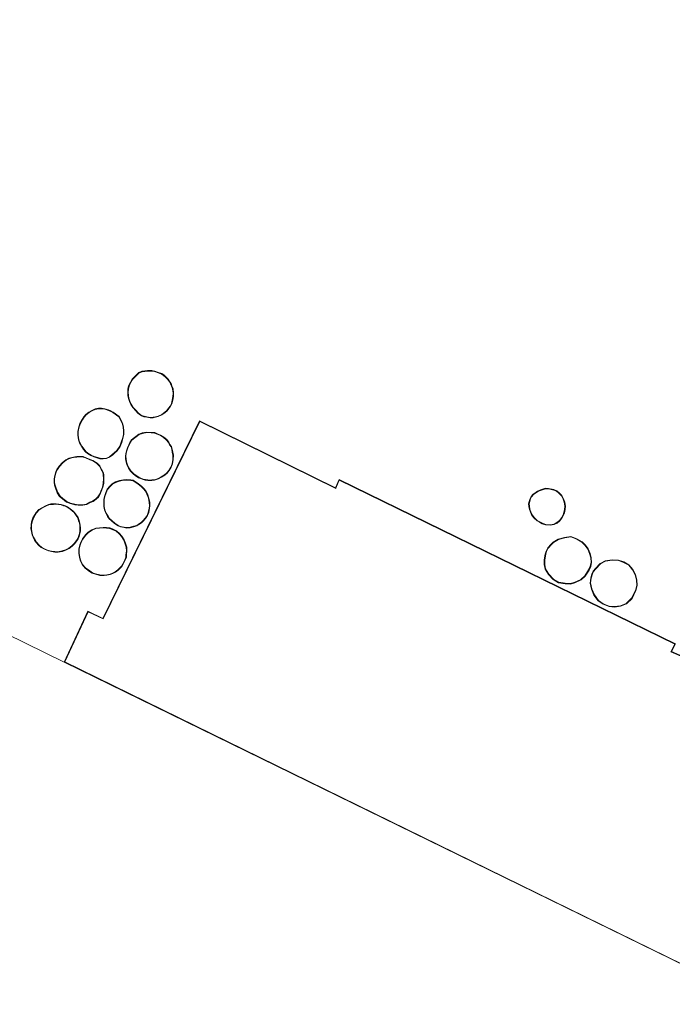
# Model space of a CAD drawing. Extents: x 176032 to 190000, y 318229 to 352878.
# Tile 94 of 184: x 177343 to 177413, y 321072 to 321176. Entities that reach past the tile are written whole.
import ezdxf

# ---------------------------------------------------------------- set-up
doc = ezdxf.new("R2010")
doc.units = 0
for name, color, linetype, lineweight in [('kd-bs-dakrand', 6, 'Continuous', 18), ('kd-bs-maaiveldlijn', 6, 'Continuous', 18), ('og-b5-bebouwing', 6, 'Continuous', 18), ('og-b5-grond_ingericht', 253, 'Continuous', 18)]:
    doc.layers.add(name, color=color, linetype=linetype, lineweight=lineweight)
doc.layers.add('viewports', color=7, linetype='Continuous')

# ---------------------------------------------------------------- blocks, each defined once
blk = doc.blocks.new('x-ref dtb totaal grijs')
at = {"layer": 'kd-bs-dakrand'}
for points in [[(177356.99, 321139.032, 59.059), (177357.432, 321139.031, 59.063), (177357.749, 321138.979, 59.063), (177358.131, 321138.848, 59.063), (177358.477, 321138.714, 59.063), (177358.708, 321138.572, 59.063), (177358.944, 321138.357, 59.063), (177359.149, 321138.129, 59.059), (177359.322, 321137.87, 59.059), (177359.448, 321137.684, 59.059), (177359.535, 321137.437, 59.046), (177359.665, 321137.129, 59.024), (177359.724, 321136.691, 59.024), (177359.696, 321136.331, 59.024), (177359.629, 321135.931, 59.02), (177359.53, 321135.559, 59.02), (177359.408, 321135.303, 59.024), (177359.237, 321135.06, 59.024), (177359.033, 321134.833, 59.024), (177358.833, 321134.66, 59.024), (177358.497, 321134.411, 59.024), (177358.12, 321134.234, 59.024), (177357.831, 321134.157, 59.024), (177357.574, 321134.11, 59.024), (177357.259, 321134.099, 59.024), (177356.927, 321134.154, 59.024), (177356.621, 321134.217, 59.024), (177356.363, 321134.306, 59.024), (177356.162, 321134.425, 59.024), (177355.976, 321134.593, 59.024), (177355.769, 321134.829, 59.024), (177355.451, 321135.165, 59.024), (177355.257, 321135.492, 59.024), (177355.108, 321135.809, 59.024), (177354.993, 321136.125, 59.024), (177354.954, 321136.427, 59.024), (177354.934, 321136.735, 59.024), (177354.951, 321137.086, 59.024), (177355.023, 321137.439, 59.024), (177355.207, 321137.835, 59.024), (177355.376, 321138.122, 59.024), (177355.69, 321138.469, 59.024), (177356.079, 321138.818, 59.024), (177356.407, 321138.957, 59.024), (177356.99, 321139.032, 59.059)], [(177351.293, 321129.931, 60.437), (177350.978, 321130.084, 60.437), (177350.623, 321130.291, 60.437), (177350.42, 321130.451, 60.437), (177350.222, 321130.698, 60.515), (177350, 321131.036, 60.515), (177349.792, 321131.402, 60.502), (177349.686, 321131.7, 60.494), (177349.613, 321132.193, 60.494), (177349.614, 321132.599, 60.476), (177349.706, 321133.076, 60.48), (177349.832, 321133.429, 60.48), (177350.053, 321133.843, 60.48), (177350.233, 321134.132, 60.48), (177350.455, 321134.382, 60.485), (177350.756, 321134.621, 60.533), (177351.078, 321134.786, 60.576), (177351.419, 321134.945, 60.581), (177351.782, 321135.016, 60.581), (177352.074, 321135.022, 60.568), (177352.431, 321134.963, 60.555), (177352.818, 321134.842, 60.555), (177353.069, 321134.735, 60.542), (177353.283, 321134.601, 60.533), (177353.919, 321134.145, 60.537), (177354.171, 321133.703, 60.546), (177354.308, 321133.365, 60.546), (177354.393, 321133.042, 60.546), (177354.413, 321132.653, 60.55), (177354.413, 321132.273, 60.546), (177354.32, 321131.851, 60.546), (177354.193, 321131.45, 60.55), (177354.026, 321131.024, 60.55), (177353.73, 321130.576, 60.55), (177353.449, 321130.33, 60.55), (177353.214, 321130.121, 60.55), (177352.924, 321129.894, 60.55), (177352.6, 321129.758, 60.55), (177352.258, 321129.715, 60.55), (177351.93, 321129.742, 60.515), (177351.293, 321129.931, 60.437)], [(177348.162, 321108.032, 55.165), (177350.659, 321113.377, 55.165), (177352.267, 321112.61, 55.165), (177362.567, 321133.671, 55.165), (177377.038, 321126.508, 54.89), (177377.061, 321126.554, 59.268), (177377.424, 321127.389, 59.286), (177413.176, 321109.92, 59.32), (177412.745, 321109.119, 59.342), (177414.311, 321108.436, 55.256), (177431.545, 321099.939, 55.256), (177419.266, 321073.239, 55.252), (177348.162, 321108.032, 55.165)], [(177356.085, 321132.262, 60.62), (177356.446, 321132.389, 60.62), (177356.9, 321132.468, 60.62), (177357.366, 321132.445, 60.62), (177357.749, 321132.42, 60.616), (177358.022, 321132.292, 60.603), (177358.357, 321132.15, 60.603), (177358.682, 321131.958, 60.563), (177358.993, 321131.693, 60.568), (177359.209, 321131.414, 60.568), (177359.34, 321131.184, 60.568), (177359.493, 321130.956, 60.563), (177359.57, 321130.691, 60.563), (177359.627, 321130.381, 60.563), (177359.697, 321130.075, 60.546), (177359.68, 321129.623, 60.555), (177359.614, 321129.158, 60.542), (177359.467, 321128.8, 60.542), (177359.245, 321128.445, 60.542), (177359.04, 321128.198, 60.542), (177358.788, 321127.989, 60.559), (177358.443, 321127.758, 60.55), (177358.129, 321127.582, 60.55), (177357.727, 321127.452, 60.55), (177357.445, 321127.435, 60.546), (177357.243, 321127.408, 60.546), (177357.009, 321127.423, 60.546), (177356.76, 321127.46, 60.546), (177356.53, 321127.524, 60.546), (177356.263, 321127.63, 60.546), (177356.063, 321127.705, 60.546), (177355.85, 321127.849, 60.546), (177355.522, 321128.072, 60.546), (177355.204, 321128.384, 60.546), (177355.01, 321128.711, 60.546), (177354.847, 321129.046, 60.546), (177354.766, 321129.34, 60.546), (177354.7, 321129.666, 60.546), (177354.686, 321129.949, 60.546), (177354.714, 321130.244, 60.546), (177354.788, 321130.524, 60.546), (177354.886, 321130.842, 60.546), (177355.026, 321131.16, 60.546), (177355.163, 321131.4, 60.546), (177355.317, 321131.658, 60.546), (177356.085, 321132.262, 60.62)], [(177350.074, 321124.787, 60.52), (177349.601, 321124.78, 60.52), (177349.247, 321124.839, 60.515), (177348.765, 321124.967, 60.515), (177348.393, 321125.117, 60.537), (177347.962, 321125.436, 60.528), (177347.665, 321125.708, 60.52), (177347.416, 321126.093, 60.515), (177347.245, 321126.549, 60.52), (177347.139, 321126.876, 60.52), (177347.083, 321127.156, 60.52), (177347.081, 321127.532, 60.515), (177347.162, 321127.894, 60.511), (177347.264, 321128.262, 60.511), (177347.38, 321128.532, 60.511), (177347.618, 321128.876, 60.511), (177347.963, 321129.246, 60.542), (177348.32, 321129.526, 60.542), (177348.616, 321129.685, 60.542), (177348.919, 321129.772, 60.542), (177349.262, 321129.849, 60.537), (177349.448, 321129.859, 60.537), (177349.792, 321129.888, 60.542), (177350.132, 321129.859, 60.537), (177350.284, 321129.806, 60.537), (177350.31, 321129.811, 60.533), (177350.84, 321129.567, 60.537), (177351.156, 321129.456, 60.537), (177351.602, 321129.164, 60.537), (177351.854, 321128.905, 60.537), (177352.053, 321128.548, 60.537), (177352.22, 321128.25, 60.537), (177352.276, 321128.008, 60.537), (177352.294, 321127.532, 60.55), (177352.271, 321127.068, 60.55), (177352.175, 321126.666, 60.55), (177352.002, 321126.224, 60.55), (177351.89, 321125.929, 60.546), (177351.708, 321125.634, 60.546), (177351.468, 321125.409, 60.546), (177351.158, 321125.188, 60.542), (177350.825, 321125.044, 60.542), (177350.487, 321124.861, 60.542), (177350.074, 321124.787, 60.52)], [(177355.633, 321127.23, 60.555), (177356.001, 321126.983, 60.559), (177356.322, 321126.728, 60.563), (177356.573, 321126.479, 60.563), (177356.777, 321126.236, 60.563), (177356.927, 321125.913, 60.542), (177357.083, 321125.485, 60.546), (177357.168, 321125.032, 60.546), (177357.189, 321124.663, 60.546), (177357.158, 321124.431, 60.533), (177357.064, 321123.962, 60.537), (177356.945, 321123.652, 60.533), (177356.743, 321123.34, 60.533), (177356.495, 321123.067, 60.533), (177356.316, 321122.908, 60.533), (177356.041, 321122.713, 60.533), (177355.84, 321122.574, 60.537), (177355.505, 321122.487, 60.533), (177355.131, 321122.383, 60.563), (177354.766, 321122.342, 60.559), (177354.498, 321122.406, 60.555), (177354.11, 321122.462, 60.537), (177353.867, 321122.563, 60.533), (177353.497, 321122.811, 60.528), (177353.169, 321123.09, 60.528), (177352.944, 321123.317, 60.524), (177352.781, 321123.561, 60.524), (177352.59, 321123.9, 60.524), (177352.451, 321124.241, 60.524), (177352.375, 321124.6, 60.524), (177352.376, 321125.005, 60.524), (177352.375, 321125.357, 60.524), (177352.436, 321125.648, 60.524), (177352.585, 321126.057, 60.524), (177352.725, 321126.411, 60.524), (177352.991, 321126.719, 60.524), (177353.25, 321126.971, 60.524), (177353.601, 321127.169, 60.524), (177354.014, 321127.307, 60.524), (177354.435, 321127.39, 60.524), (177354.727, 321127.42, 60.524), (177355.208, 321127.379, 60.542), (177355.444, 321127.338, 60.555), (177355.633, 321127.23, 60.555)], [(177398.565, 321126.194, 60.446), (177398.882, 321126.315, 60.45), (177399.388, 321126.49, 60.45), (177399.717, 321126.474, 60.45), (177400.272, 321126.343, 60.45), (177400.564, 321126.229, 60.45), (177400.822, 321126.029, 60.45), (177401.09, 321125.722, 60.446), (177401.271, 321125.388, 60.446), (177401.4, 321125.057, 60.446), (177401.464, 321124.618, 60.45), (177401.428, 321124.27, 60.45), (177401.362, 321123.952, 60.45), (177401.286, 321123.709, 60.45), (177401.11, 321123.376, 60.45), (177400.872, 321123.104, 60.45), (177400.614, 321122.878, 60.45), (177400.309, 321122.718, 60.45), (177399.88, 321122.66, 60.45), (177399.419, 321122.69, 60.45), (177399.064, 321122.803, 60.45), (177398.778, 321122.973, 60.45), (177398.522, 321123.1, 60.454), (177398.234, 321123.398, 60.454), (177397.995, 321123.681, 60.454), (177397.844, 321124.026, 60.454), (177397.726, 321124.301, 60.454), (177397.683, 321124.62, 60.454), (177397.651, 321124.865, 60.454), (177397.722, 321125.126, 60.454), (177397.8, 321125.413, 60.454), (177397.92, 321125.634, 60.454), (177398.108, 321125.858, 60.454), (177398.431, 321126.086, 60.45), (177398.565, 321126.194, 60.446)], [(177344.829, 321123.362, 60.55), (177345.153, 321123.933, 60.55), (177345.454, 321124.228, 60.55), (177345.735, 321124.412, 60.55), (177346.15, 321124.631, 60.55), (177346.465, 321124.757, 60.546), (177346.7, 321124.82, 60.546), (177346.967, 321124.827, 60.546), (177347.255, 321124.846, 60.546), (177347.519, 321124.809, 60.546), (177347.781, 321124.767, 60.546), (177348.036, 321124.683, 60.546), (177348.229, 321124.619, 60.546), (177348.432, 321124.512, 60.546), (177348.73, 321124.318, 60.546), (177348.996, 321124.114, 60.546), (177349.156, 321123.942, 60.546), (177349.368, 321123.652, 60.55), (177349.546, 321123.4, 60.55), (177349.65, 321123.079, 60.55), (177349.738, 321122.808, 60.55), (177349.774, 321122.571, 60.55), (177349.784, 321122.308, 60.55), (177349.782, 321121.963, 60.55), (177349.727, 321121.706, 60.55), (177349.647, 321121.403, 60.55), (177349.561, 321121.168, 60.55), (177349.428, 321120.98, 60.55), (177349.171, 321120.655, 60.55), (177348.938, 321120.417, 60.55), (177348.614, 321120.165, 60.55), (177348.249, 321119.989, 60.55), (177347.899, 321119.863, 60.55), (177347.447, 321119.768, 60.55), (177347.105, 321119.789, 60.55), (177346.768, 321119.837, 60.55), (177346.445, 321119.92, 60.55), (177346.086, 321120.058, 60.55), (177345.7, 321120.259, 60.55), (177345.448, 321120.487, 60.55), (177345.175, 321120.785, 60.55), (177345, 321121.044, 60.55), (177344.856, 321121.34, 60.55), (177344.729, 321121.591, 60.55), (177344.662, 321121.941, 60.55), (177344.617, 321122.231, 60.55), (177344.622, 321122.629, 60.55), (177344.68, 321122.952, 60.55), (177344.829, 321123.362, 60.55)], [(177349.718, 321120.063, 60.424), (177349.806, 321120.485, 60.428), (177349.935, 321120.77, 60.428), (177350.111, 321121.115, 60.428), (177350.419, 321121.536, 60.428), (177350.712, 321121.809, 60.428), (177351.093, 321122.068, 60.428), (177351.495, 321122.248, 60.428), (177351.883, 321122.276, 60.428), (177352.272, 321122.317, 60.428), (177352.619, 321122.291, 60.446), (177352.951, 321122.256, 60.446), (177353.236, 321122.16, 60.446), (177353.654, 321121.956, 60.502), (177353.958, 321121.68, 60.502), (177354.216, 321121.402, 60.537), (177354.447, 321121.025, 60.537), (177354.583, 321120.689, 60.537), (177354.72, 321120.26, 60.489), (177354.741, 321119.864, 60.489), (177354.695, 321119.446, 60.48), (177354.681, 321119.191, 60.48), (177354.538, 321118.817, 60.485), (177354.35, 321118.478, 60.485), (177354.205, 321118.25, 60.485), (177354.008, 321118.037, 60.485), (177353.82, 321117.844, 60.485), (177353.535, 321117.639, 60.485), (177353.266, 321117.496, 60.485), (177353.004, 321117.39, 60.537), (177352.648, 321117.31, 60.537), (177352.369, 321117.275, 60.524), (177351.913, 321117.3, 60.524), (177351.452, 321117.426, 60.524), (177351.125, 321117.536, 60.524), (177350.824, 321117.724, 60.524), (177350.393, 321118.054, 60.494), (177350.071, 321118.429, 60.494), (177349.898, 321118.803, 60.494), (177349.778, 321119.163, 60.485), (177349.71, 321119.616, 60.485), (177349.718, 321120.063, 60.424)], [(177400.252, 321120.757, 64.798), (177400.784, 321121.064, 64.798), (177401.447, 321121.252, 64.798), (177402.082, 321121.348, 64.798), (177402.728, 321121.111, 64.798), (177403.278, 321120.781, 64.798), (177403.617, 321120.447, 64.798), (177403.914, 321120.052, 64.798), (177404.092, 321119.572, 64.798), (177404.211, 321119.127, 64.798), (177404.259, 321118.632, 64.798), (177404.171, 321118.227, 64.798), (177403.997, 321117.836, 64.798), (177403.571, 321117.198, 64.798), (177403.161, 321116.828, 64.798), (177402.515, 321116.514, 64.798), (177402.053, 321116.382, 64.798), (177401.483, 321116.409, 64.798), (177400.814, 321116.519, 64.798), (177400.236, 321116.865, 64.798), (177399.77, 321117.379, 64.798), (177399.409, 321117.945, 64.798), (177399.314, 321118.415, 64.798), (177399.322, 321118.9, 64.798), (177399.42, 321119.502, 64.798), (177399.518, 321119.82, 64.798), (177399.693, 321120.159, 64.798), (177400.049, 321120.555, 64.798), (177400.252, 321120.757, 64.798)], [(177404.766, 321117.958, 64.719), (177405.268, 321118.476, 64.732), (177405.789, 321118.756, 64.732), (177406.51, 321118.877, 64.732), (177407.178, 321118.834, 64.732), (177407.717, 321118.64, 64.732), (177408.263, 321118.336, 64.732), (177408.664, 321117.855, 64.732), (177408.94, 321117.327, 64.732), (177409.083, 321116.783, 64.732), (177409.125, 321116.177, 64.732), (177408.979, 321115.645, 64.732), (177408.578, 321114.831, 64.732), (177407.991, 321114.272, 64.732), (177407.39, 321114.021, 64.732), (177406.756, 321113.933, 64.732), (177406.181, 321113.974, 64.732), (177405.557, 321114.215, 64.732), (177405.052, 321114.567, 64.732), (177404.605, 321115.184, 64.732), (177404.346, 321115.816, 64.732), (177404.206, 321116.444, 64.732), (177404.28, 321116.946, 64.732), (177404.398, 321117.415, 64.732), (177404.522, 321117.681, 64.732), (177404.766, 321117.958, 64.719)]]:
    blk.add_polyline3d(points, dxfattribs=at)
at = {"layer": 'kd-bs-maaiveldlijn'}
for points in [[(177356.987, 321139.082, 46.434), (177357.436, 321139.081, 46.434), (177357.761, 321139.028, 46.434), (177358.148, 321138.895, 46.434), (177358.499, 321138.759, 46.434), (177358.738, 321138.612, 46.434), (177358.979, 321138.392, 46.434), (177359.189, 321138.16, 46.434), (177359.364, 321137.898, 46.434), (177359.493, 321137.707, 46.434), (177359.582, 321137.455, 46.434), (177359.714, 321137.142, 46.434), (177359.774, 321136.692, 46.434), (177359.746, 321136.325, 46.434), (177359.678, 321135.92, 46.434), (177359.577, 321135.542, 46.434), (177359.451, 321135.278, 46.434), (177359.276, 321135.029, 46.434), (177359.068, 321134.797, 46.434), (177358.864, 321134.621, 46.434), (177358.523, 321134.368, 46.434), (177358.137, 321134.187, 46.434), (177357.842, 321134.108, 46.434), (177357.579, 321134.06, 46.434), (177357.256, 321134.049, 46.434), (177356.918, 321134.105, 46.434), (177356.608, 321134.169, 46.434), (177356.342, 321134.26, 46.434), (177356.132, 321134.385, 46.434), (177355.94, 321134.558, 46.434), (177355.732, 321134.795, 46.434), (177355.411, 321135.135, 46.434), (177355.213, 321135.469, 46.434), (177355.062, 321135.79, 46.434), (177354.944, 321136.113, 46.434), (177354.904, 321136.422, 46.434), (177354.884, 321136.735, 46.434), (177354.901, 321137.092, 46.434), (177354.975, 321137.455, 46.434), (177355.163, 321137.858, 46.434), (177355.336, 321138.152, 46.434), (177355.655, 321138.504, 46.434), (177356.052, 321138.861, 46.434), (177356.394, 321139.006, 46.434), (177356.987, 321139.082, 46.434)], [(177351.275, 321129.884, 46.434), (177350.954, 321130.04, 46.434), (177350.595, 321130.25, 46.434), (177350.385, 321130.415, 46.434), (177350.181, 321130.669, 46.434), (177349.957, 321131.01, 46.434), (177349.746, 321131.381, 46.434), (177349.637, 321131.688, 46.434), (177349.563, 321132.189, 46.434), (177349.564, 321132.604, 46.434), (177349.658, 321133.089, 46.434), (177349.786, 321133.449, 46.434), (177350.01, 321133.868, 46.434), (177350.193, 321134.162, 46.434), (177350.421, 321134.418, 46.434), (177350.729, 321134.663, 46.434), (177351.056, 321134.831, 46.434), (177351.403, 321134.993, 46.434), (177351.777, 321135.066, 46.434), (177352.078, 321135.072, 46.434), (177352.443, 321135.012, 46.434), (177352.835, 321134.889, 46.434), (177353.092, 321134.779, 46.434), (177353.311, 321134.643, 46.434), (177353.957, 321134.179, 46.434), (177354.216, 321133.725, 46.434), (177354.356, 321133.381, 46.434), (177354.443, 321133.05, 46.434), (177354.463, 321132.654, 46.434), (177354.463, 321132.268, 46.434), (177354.368, 321131.838, 46.434), (177354.24, 321131.433, 46.434), (177354.071, 321131.001, 46.434), (177353.768, 321130.543, 46.434), (177353.482, 321130.292, 46.434), (177353.246, 321130.083, 46.434), (177352.95, 321129.851, 46.434), (177352.613, 321129.709, 46.434), (177352.259, 321129.665, 46.434), (177351.921, 321129.693, 46.434), (177351.275, 321129.884, 46.434)], [(177421.914, 321078.515, 46.29), (177431.822, 321100.102, 46.29), (177414.336, 321108.479, 46.29), (177412.811, 321109.135, 46.29), (177413.245, 321109.942, 46.29), (177377.399, 321127.457, 46.29), (177377.016, 321126.575, 46.29), (177362.544, 321133.738, 46.29), (177352.244, 321112.676, 46.29), (177350.635, 321113.444, 46.29), (177348.096, 321108.009, 46.29), (177419.289, 321073.172, 46.29), (177421.914, 321078.515, 46.29)], [(177356.061, 321132.306, 46.351), (177356.433, 321132.438, 46.351), (177356.897, 321132.518, 46.351), (177357.369, 321132.495, 46.351), (177357.762, 321132.469, 46.351), (177358.042, 321132.338, 46.351), (177358.38, 321132.195, 46.351), (177358.711, 321131.999, 46.351), (177359.029, 321131.728, 46.351), (177359.251, 321131.442, 46.351), (177359.383, 321131.21, 46.351), (177359.539, 321130.977, 46.351), (177359.619, 321130.703, 46.351), (177359.676, 321130.391, 46.351), (177359.747, 321130.08, 46.351), (177359.73, 321129.619, 46.351), (177359.663, 321129.145, 46.351), (177359.512, 321128.777, 46.351), (177359.286, 321128.416, 46.351), (177359.075, 321128.162, 46.351), (177358.818, 321127.949, 46.351), (177358.469, 321127.715, 46.351), (177358.149, 321127.536, 46.351), (177357.736, 321127.402, 46.351), (177357.45, 321127.385, 46.351), (177357.245, 321127.358, 46.351), (177357.004, 321127.373, 46.351), (177356.75, 321127.411, 46.351), (177356.514, 321127.477, 46.351), (177356.245, 321127.583, 46.351), (177356.04, 321127.66, 46.351), (177355.822, 321127.808, 46.351), (177355.49, 321128.033, 46.351), (177355.164, 321128.353, 46.351), (177354.966, 321128.687, 46.351), (177354.8, 321129.028, 46.351), (177354.717, 321129.328, 46.351), (177354.65, 321129.66, 46.351), (177354.636, 321129.95, 46.351), (177354.665, 321130.253, 46.351), (177354.74, 321130.538, 46.351), (177354.839, 321130.859, 46.351), (177354.981, 321131.183, 46.351), (177355.12, 321131.425, 46.351), (177355.279, 321131.692, 46.351), (177356.061, 321132.306, 46.351)], [(177350.079, 321124.737, 46.373), (177349.597, 321124.73, 46.373), (177349.236, 321124.79, 46.373), (177348.749, 321124.919, 46.373), (177348.368, 321125.073, 46.373), (177347.93, 321125.397, 46.373), (177347.626, 321125.675, 46.373), (177347.371, 321126.07, 46.373), (177347.198, 321126.533, 46.373), (177347.091, 321126.863, 46.373), (177347.033, 321127.151, 46.373), (177347.031, 321127.537, 46.373), (177347.113, 321127.906, 46.373), (177347.217, 321128.279, 46.373), (177347.336, 321128.556, 46.373), (177347.579, 321128.907, 46.373), (177347.929, 321129.283, 46.373), (177348.293, 321129.568, 46.373), (177348.597, 321129.732, 46.373), (177348.907, 321129.82, 46.373), (177349.255, 321129.899, 46.373), (177349.445, 321129.909, 46.373), (177349.792, 321129.938, 46.373), (177350.143, 321129.908, 46.373), (177350.467, 321129.794, 46.373), (177350.859, 321129.613, 46.373), (177351.178, 321129.501, 46.373), (177351.634, 321129.203, 46.373), (177351.894, 321128.935, 46.373), (177352.097, 321128.572, 46.373), (177352.267, 321128.268, 46.373), (177352.326, 321128.015, 46.373), (177352.344, 321127.532, 46.373), (177352.321, 321127.061, 46.373), (177352.223, 321126.651, 46.373), (177352.049, 321126.206, 46.373), (177351.935, 321125.907, 46.373), (177351.747, 321125.602, 46.373), (177351.5, 321125.37, 46.373), (177351.183, 321125.144, 46.373), (177350.847, 321124.999, 46.373), (177350.504, 321124.813, 46.373), (177350.079, 321124.737, 46.373)], [(177355.659, 321127.273, 46.36), (177356.031, 321127.023, 46.36), (177356.355, 321126.765, 46.36), (177356.61, 321126.513, 46.36), (177356.82, 321126.263, 46.36), (177356.973, 321125.932, 46.36), (177357.131, 321125.498, 46.36), (177357.218, 321125.038, 46.36), (177357.239, 321124.661, 46.36), (177357.207, 321124.423, 46.36), (177357.112, 321123.948, 46.36), (177356.99, 321123.629, 46.36), (177356.783, 321123.309, 46.36), (177356.53, 321123.031, 46.36), (177356.347, 321122.869, 46.36), (177356.07, 321122.672, 46.36), (177355.861, 321122.528, 46.36), (177355.518, 321122.439, 46.36), (177355.141, 321122.334, 46.36), (177354.763, 321122.291, 46.36), (177354.489, 321122.357, 46.36), (177354.097, 321122.413, 46.36), (177353.843, 321122.519, 46.36), (177353.467, 321122.771, 46.36), (177353.135, 321123.053, 46.36), (177352.905, 321123.285, 46.36), (177352.738, 321123.535, 46.36), (177352.545, 321123.878, 46.36), (177352.403, 321124.226, 46.36), (177352.325, 321124.595, 46.36), (177352.326, 321125.005, 46.36), (177352.325, 321125.362, 46.36), (177352.388, 321125.662, 46.36), (177352.538, 321126.075, 46.36), (177352.682, 321126.437, 46.36), (177352.955, 321126.753, 46.36), (177353.22, 321127.011, 46.36), (177353.581, 321127.215, 46.36), (177354.001, 321127.355, 46.36), (177354.428, 321127.44, 46.36), (177354.727, 321127.47, 46.36), (177355.214, 321127.429, 46.36), (177355.461, 321127.386, 46.36), (177355.659, 321127.273, 46.36)], [(177398.54, 321126.238, 46.338), (177398.865, 321126.362, 46.338), (177399.381, 321126.54, 46.338), (177399.724, 321126.524, 46.338), (177400.287, 321126.391, 46.338), (177400.589, 321126.273, 46.338), (177400.856, 321126.066, 46.338), (177401.131, 321125.751, 46.338), (177401.316, 321125.409, 46.338), (177401.449, 321125.07, 46.338), (177401.514, 321124.619, 46.338), (177401.477, 321124.262, 46.338), (177401.41, 321123.939, 46.338), (177401.332, 321123.69, 46.338), (177401.151, 321123.347, 46.338), (177400.907, 321123.069, 46.338), (177400.643, 321122.836, 46.338), (177400.324, 321122.67, 46.338), (177399.882, 321122.61, 46.338), (177399.41, 321122.641, 46.338), (177399.043, 321122.757, 46.338), (177398.754, 321122.929, 46.338), (177398.492, 321123.059, 46.338), (177398.197, 321123.364, 46.338), (177397.952, 321123.654, 46.338), (177397.798, 321124.006, 46.338), (177397.677, 321124.288, 46.338), (177397.633, 321124.613, 46.338), (177397.6, 321124.869, 46.338), (177397.674, 321125.139, 46.338), (177397.753, 321125.432, 46.338), (177397.878, 321125.662, 46.338), (177398.074, 321125.895, 46.338), (177398.401, 321126.126, 46.338), (177398.54, 321126.238, 46.338)], [(177344.783, 321123.383, 46.421), (177345.113, 321123.964, 46.421), (177345.423, 321124.267, 46.421), (177345.71, 321124.455, 46.421), (177346.129, 321124.676, 46.421), (177346.449, 321124.805, 46.421), (177346.693, 321124.87, 46.421), (177346.965, 321124.877, 46.421), (177347.257, 321124.896, 46.421), (177347.526, 321124.858, 46.421), (177347.793, 321124.816, 46.421), (177348.052, 321124.73, 46.421), (177348.249, 321124.665, 46.421), (177348.457, 321124.555, 46.421), (177348.759, 321124.359, 46.421), (177349.03, 321124.151, 46.421), (177349.195, 321123.974, 46.421), (177349.409, 321123.681, 46.421), (177349.591, 321123.423, 46.421), (177349.698, 321123.094, 46.421), (177349.787, 321122.82, 46.421), (177349.824, 321122.576, 46.421), (177349.834, 321122.309, 46.421), (177349.832, 321121.958, 46.421), (177349.776, 321121.694, 46.421), (177349.695, 321121.388, 46.421), (177349.606, 321121.145, 46.421), (177349.468, 321120.95, 46.421), (177349.209, 321120.622, 46.421), (177348.971, 321120.38, 46.421), (177348.641, 321120.122, 46.421), (177348.268, 321119.943, 46.421), (177347.913, 321119.815, 46.421), (177347.451, 321119.718, 46.421), (177347.1, 321119.739, 46.421), (177346.758, 321119.788, 46.421), (177346.43, 321119.872, 46.421), (177346.065, 321120.012, 46.421), (177345.671, 321120.218, 46.421), (177345.413, 321120.452, 46.421), (177345.136, 321120.754, 46.421), (177344.957, 321121.019, 46.421), (177344.811, 321121.318, 46.421), (177344.681, 321121.575, 46.421), (177344.613, 321121.932, 46.421), (177344.567, 321122.227, 46.421), (177344.572, 321122.634, 46.421), (177344.632, 321122.965, 46.421), (177344.783, 321123.383, 46.421)], [(177349.668, 321120.069, 46.364), (177349.758, 321120.501, 46.364), (177349.89, 321120.792, 46.364), (177350.068, 321121.141, 46.364), (177350.381, 321121.569, 46.364), (177350.681, 321121.848, 46.364), (177351.069, 321122.112, 46.364), (177351.483, 321122.297, 46.364), (177351.879, 321122.326, 46.364), (177352.271, 321122.367, 46.364), (177352.623, 321122.341, 46.364), (177352.962, 321122.305, 46.364), (177353.255, 321122.206, 46.364), (177353.682, 321121.998, 46.364), (177353.993, 321121.716, 46.364), (177354.256, 321121.432, 46.364), (177354.492, 321121.048, 46.364), (177354.63, 321120.706, 46.364), (177354.77, 321120.269, 46.364), (177354.791, 321119.863, 46.364), (177354.745, 321119.442, 46.364), (177354.731, 321119.18, 46.364), (177354.583, 321118.796, 46.364), (177354.393, 321118.452, 46.364), (177354.245, 321118.219, 46.364), (177354.044, 321118.003, 46.364), (177353.853, 321117.806, 46.364), (177353.561, 321117.596, 46.364), (177353.287, 321117.451, 46.364), (177353.019, 321117.342, 46.364), (177352.657, 321117.261, 46.364), (177352.371, 321117.225, 46.364), (177351.905, 321117.25, 46.364), (177351.437, 321117.378, 46.364), (177351.103, 321117.49, 46.364), (177350.795, 321117.683, 46.364), (177350.358, 321118.017, 46.364), (177350.029, 321118.402, 46.364), (177349.851, 321118.784, 46.364), (177349.729, 321119.151, 46.364), (177349.66, 321119.613, 46.364), (177349.668, 321120.069, 46.364)], [(177400.221, 321120.797, 46.229), (177400.764, 321121.11, 46.229), (177401.436, 321121.301, 46.229), (177402.087, 321121.399, 46.229), (177402.75, 321121.156, 46.229), (177403.309, 321120.821, 46.229), (177403.655, 321120.48, 46.229), (177403.958, 321120.076, 46.229), (177404.14, 321119.587, 46.229), (177404.26, 321119.136, 46.229), (177404.31, 321118.629, 46.229), (177404.219, 321118.211, 46.229), (177404.041, 321117.812, 46.229), (177403.609, 321117.165, 46.229), (177403.189, 321116.786, 46.229), (177402.533, 321116.467, 46.229), (177402.059, 321116.332, 46.229), (177401.478, 321116.359, 46.229), (177400.796, 321116.471, 46.229), (177400.204, 321116.826, 46.229), (177399.73, 321117.349, 46.229), (177399.362, 321117.926, 46.229), (177399.264, 321118.41, 46.229), (177399.272, 321118.904, 46.229), (177399.371, 321119.513, 46.229), (177399.472, 321119.839, 46.229), (177399.651, 321120.188, 46.229), (177400.013, 321120.589, 46.229), (177400.221, 321120.797, 46.229)], [(177404.729, 321117.992, 46.238), (177405.238, 321118.516, 46.238), (177405.773, 321118.804, 46.238), (177406.507, 321118.927, 46.238), (177407.188, 321118.883, 46.238), (177407.738, 321118.686, 46.238), (177408.295, 321118.375, 46.238), (177408.706, 321117.883, 46.238), (177408.987, 321117.345, 46.238), (177409.133, 321116.791, 46.238), (177409.175, 321116.172, 46.238), (177409.026, 321115.627, 46.238), (177408.619, 321114.801, 46.238), (177408.019, 321114.229, 46.238), (177407.403, 321113.972, 46.238), (177406.758, 321113.883, 46.238), (177406.17, 321113.925, 46.238), (177405.533, 321114.171, 46.238), (177405.016, 321114.531, 46.238), (177404.561, 321115.16, 46.238), (177404.298, 321115.801, 46.238), (177404.155, 321116.442, 46.238), (177404.231, 321116.956, 46.238), (177404.351, 321117.432, 46.238), (177404.48, 321117.709, 46.238), (177404.729, 321117.992, 46.238)]]:
    blk.add_polyline3d(points, dxfattribs=at)
at = {"layer": 'og-b5-bebouwing'}
for points in [[(177356.987, 321139.082, 46.434), (177357.436, 321139.081, 46.434), (177357.761, 321139.028, 46.434), (177358.148, 321138.895, 46.434), (177358.499, 321138.759, 46.434), (177358.738, 321138.612, 46.434), (177358.979, 321138.392, 46.434), (177359.189, 321138.16, 46.434), (177359.364, 321137.898, 46.434), (177359.493, 321137.707, 46.434), (177359.582, 321137.455, 46.434), (177359.714, 321137.142, 46.434), (177359.774, 321136.692, 46.434), (177359.746, 321136.325, 46.434), (177359.678, 321135.92, 46.434), (177359.577, 321135.542, 46.434), (177359.451, 321135.278, 46.434), (177359.276, 321135.029, 46.434), (177359.068, 321134.797, 46.434), (177358.864, 321134.621, 46.434), (177358.523, 321134.368, 46.434), (177358.137, 321134.187, 46.434), (177357.842, 321134.108, 46.434), (177357.579, 321134.06, 46.434), (177357.256, 321134.049, 46.434), (177356.918, 321134.105, 46.434), (177356.608, 321134.169, 46.434), (177356.342, 321134.26, 46.434), (177356.132, 321134.385, 46.434), (177355.94, 321134.558, 46.434), (177355.732, 321134.795, 46.434), (177355.411, 321135.135, 46.434), (177355.213, 321135.469, 46.434), (177355.062, 321135.79, 46.434), (177354.944, 321136.113, 46.434), (177354.904, 321136.422, 46.434), (177354.884, 321136.735, 46.434), (177354.901, 321137.092, 46.434), (177354.975, 321137.455, 46.434), (177355.163, 321137.858, 46.434), (177355.336, 321138.152, 46.434), (177355.655, 321138.504, 46.434), (177356.052, 321138.861, 46.434), (177356.394, 321139.006, 46.434)], [(177351.275, 321129.884, 46.434), (177350.954, 321130.04, 46.434), (177350.595, 321130.25, 46.434), (177350.385, 321130.415, 46.434), (177350.181, 321130.669, 46.434), (177349.957, 321131.01, 46.434), (177349.746, 321131.381, 46.434), (177349.637, 321131.688, 46.434), (177349.563, 321132.189, 46.434), (177349.564, 321132.604, 46.434), (177349.658, 321133.089, 46.434), (177349.786, 321133.449, 46.434), (177350.01, 321133.868, 46.434), (177350.193, 321134.162, 46.434), (177350.421, 321134.418, 46.434), (177350.729, 321134.663, 46.434), (177351.056, 321134.831, 46.434), (177351.403, 321134.993, 46.434), (177351.777, 321135.066, 46.434), (177352.078, 321135.072, 46.434), (177352.443, 321135.012, 46.434), (177352.835, 321134.889, 46.434), (177353.092, 321134.779, 46.434), (177353.311, 321134.643, 46.434), (177353.957, 321134.179, 46.434), (177354.216, 321133.725, 46.434), (177354.356, 321133.381, 46.434), (177354.443, 321133.05, 46.434), (177354.463, 321132.654, 46.434), (177354.463, 321132.268, 46.434), (177354.368, 321131.838, 46.434), (177354.24, 321131.433, 46.434), (177354.071, 321131.001, 46.434), (177353.768, 321130.543, 46.434), (177353.482, 321130.292, 46.434), (177353.246, 321130.083, 46.434), (177352.95, 321129.851, 46.434), (177352.613, 321129.709, 46.434), (177352.259, 321129.665, 46.434), (177351.921, 321129.693, 46.434)], [(177421.914, 321078.515, 46.29), (177419.289, 321073.172, 46.29), (177348.096, 321108.009, 46.29), (177350.635, 321113.444, 46.29), (177352.244, 321112.676, 46.29), (177362.544, 321133.738, 46.29), (177377.016, 321126.575, 46.29), (177377.399, 321127.457, 46.29), (177413.245, 321109.942, 46.29), (177412.811, 321109.135, 46.29), (177414.336, 321108.479, 46.29), (177431.822, 321100.102, 46.29)], [(177356.061, 321132.306, 46.351), (177356.433, 321132.438, 46.351), (177356.897, 321132.518, 46.351), (177357.369, 321132.495, 46.351), (177357.762, 321132.469, 46.351), (177358.042, 321132.338, 46.351), (177358.38, 321132.195, 46.351), (177358.711, 321131.999, 46.351), (177359.029, 321131.728, 46.351), (177359.251, 321131.442, 46.351), (177359.383, 321131.21, 46.351), (177359.539, 321130.977, 46.351), (177359.619, 321130.703, 46.351), (177359.676, 321130.391, 46.351), (177359.747, 321130.08, 46.351), (177359.73, 321129.619, 46.351), (177359.663, 321129.145, 46.351), (177359.512, 321128.777, 46.351), (177359.286, 321128.416, 46.351), (177359.075, 321128.162, 46.351), (177358.818, 321127.949, 46.351), (177358.469, 321127.715, 46.351), (177358.149, 321127.536, 46.351), (177357.736, 321127.402, 46.351), (177357.45, 321127.385, 46.351), (177357.245, 321127.358, 46.351), (177357.004, 321127.373, 46.351), (177356.75, 321127.411, 46.351), (177356.514, 321127.477, 46.351), (177356.245, 321127.583, 46.351), (177356.04, 321127.66, 46.351), (177355.822, 321127.808, 46.351), (177355.49, 321128.033, 46.351), (177355.164, 321128.353, 46.351), (177354.966, 321128.687, 46.351), (177354.8, 321129.028, 46.351), (177354.717, 321129.328, 46.351), (177354.65, 321129.66, 46.351), (177354.636, 321129.95, 46.351), (177354.665, 321130.253, 46.351), (177354.74, 321130.538, 46.351), (177354.839, 321130.859, 46.351), (177354.981, 321131.183, 46.351), (177355.12, 321131.425, 46.351), (177355.279, 321131.692, 46.351)], [(177350.079, 321124.737, 46.373), (177349.597, 321124.73, 46.373), (177349.236, 321124.79, 46.373), (177348.749, 321124.919, 46.373), (177348.368, 321125.073, 46.373), (177347.93, 321125.397, 46.373), (177347.626, 321125.675, 46.373), (177347.371, 321126.07, 46.373), (177347.198, 321126.533, 46.373), (177347.091, 321126.863, 46.373), (177347.033, 321127.151, 46.373), (177347.031, 321127.537, 46.373), (177347.113, 321127.906, 46.373), (177347.217, 321128.279, 46.373), (177347.336, 321128.556, 46.373), (177347.579, 321128.907, 46.373), (177347.929, 321129.283, 46.373), (177348.293, 321129.568, 46.373), (177348.597, 321129.732, 46.373), (177348.907, 321129.82, 46.373), (177349.255, 321129.899, 46.373), (177349.445, 321129.909, 46.373), (177349.792, 321129.938, 46.373), (177350.143, 321129.908, 46.373), (177350.467, 321129.794, 46.373), (177350.859, 321129.613, 46.373), (177351.178, 321129.501, 46.373), (177351.634, 321129.203, 46.373), (177351.894, 321128.935, 46.373), (177352.097, 321128.572, 46.373), (177352.267, 321128.268, 46.373), (177352.326, 321128.015, 46.373), (177352.344, 321127.532, 46.373), (177352.321, 321127.061, 46.373), (177352.223, 321126.651, 46.373), (177352.049, 321126.206, 46.373), (177351.935, 321125.907, 46.373), (177351.747, 321125.602, 46.373), (177351.5, 321125.37, 46.373), (177351.183, 321125.144, 46.373), (177350.847, 321124.999, 46.373), (177350.504, 321124.813, 46.373)], [(177355.659, 321127.273, 46.36), (177356.031, 321127.023, 46.36), (177356.355, 321126.765, 46.36), (177356.61, 321126.513, 46.36), (177356.82, 321126.263, 46.36), (177356.973, 321125.932, 46.36), (177357.131, 321125.498, 46.36), (177357.218, 321125.038, 46.36), (177357.239, 321124.661, 46.36), (177357.207, 321124.423, 46.36), (177357.112, 321123.948, 46.36), (177356.99, 321123.629, 46.36), (177356.783, 321123.309, 46.36), (177356.53, 321123.031, 46.36), (177356.347, 321122.869, 46.36), (177356.07, 321122.672, 46.36), (177355.861, 321122.528, 46.36), (177355.518, 321122.439, 46.36), (177355.141, 321122.334, 46.36), (177354.763, 321122.291, 46.36), (177354.489, 321122.357, 46.36), (177354.097, 321122.413, 46.36), (177353.843, 321122.519, 46.36), (177353.467, 321122.771, 46.36), (177353.135, 321123.053, 46.36), (177352.905, 321123.285, 46.36), (177352.738, 321123.535, 46.36), (177352.545, 321123.878, 46.36), (177352.403, 321124.226, 46.36), (177352.325, 321124.595, 46.36), (177352.326, 321125.005, 46.36), (177352.325, 321125.362, 46.36), (177352.388, 321125.662, 46.36), (177352.538, 321126.075, 46.36), (177352.682, 321126.437, 46.36), (177352.955, 321126.753, 46.36), (177353.22, 321127.011, 46.36), (177353.581, 321127.215, 46.36), (177354.001, 321127.355, 46.36), (177354.428, 321127.44, 46.36), (177354.727, 321127.47, 46.36), (177355.214, 321127.429, 46.36), (177355.461, 321127.386, 46.36)], [(177398.54, 321126.238, 46.338), (177398.865, 321126.362, 46.338), (177399.381, 321126.54, 46.338), (177399.724, 321126.524, 46.338), (177400.287, 321126.391, 46.338), (177400.589, 321126.273, 46.338), (177400.856, 321126.066, 46.338), (177401.131, 321125.751, 46.338), (177401.316, 321125.409, 46.338), (177401.449, 321125.07, 46.338), (177401.514, 321124.619, 46.338), (177401.477, 321124.262, 46.338), (177401.41, 321123.939, 46.338), (177401.332, 321123.69, 46.338), (177401.151, 321123.347, 46.338), (177400.907, 321123.069, 46.338), (177400.643, 321122.836, 46.338), (177400.324, 321122.67, 46.338), (177399.882, 321122.61, 46.338), (177399.41, 321122.641, 46.338), (177399.043, 321122.757, 46.338), (177398.754, 321122.929, 46.338), (177398.492, 321123.059, 46.338), (177398.197, 321123.364, 46.338), (177397.952, 321123.654, 46.338), (177397.798, 321124.006, 46.338), (177397.677, 321124.288, 46.338), (177397.633, 321124.613, 46.338), (177397.6, 321124.869, 46.338), (177397.674, 321125.139, 46.338), (177397.753, 321125.432, 46.338), (177397.878, 321125.662, 46.338), (177398.074, 321125.895, 46.338), (177398.401, 321126.126, 46.338)], [(177344.783, 321123.383, 46.421), (177345.113, 321123.964, 46.421), (177345.423, 321124.267, 46.421), (177345.71, 321124.455, 46.421), (177346.129, 321124.676, 46.421), (177346.449, 321124.805, 46.421), (177346.693, 321124.87, 46.421), (177346.965, 321124.877, 46.421), (177347.257, 321124.896, 46.421), (177347.526, 321124.858, 46.421), (177347.793, 321124.816, 46.421), (177348.052, 321124.73, 46.421), (177348.249, 321124.665, 46.421), (177348.457, 321124.555, 46.421), (177348.759, 321124.359, 46.421), (177349.03, 321124.151, 46.421), (177349.195, 321123.974, 46.421), (177349.409, 321123.681, 46.421), (177349.591, 321123.423, 46.421), (177349.698, 321123.094, 46.421), (177349.787, 321122.82, 46.421), (177349.824, 321122.576, 46.421), (177349.834, 321122.309, 46.421), (177349.832, 321121.958, 46.421), (177349.776, 321121.694, 46.421), (177349.695, 321121.388, 46.421), (177349.606, 321121.145, 46.421), (177349.468, 321120.95, 46.421), (177349.209, 321120.622, 46.421), (177348.971, 321120.38, 46.421), (177348.641, 321120.122, 46.421), (177348.268, 321119.943, 46.421), (177347.913, 321119.815, 46.421), (177347.451, 321119.718, 46.421), (177347.1, 321119.739, 46.421), (177346.758, 321119.788, 46.421), (177346.43, 321119.872, 46.421), (177346.065, 321120.012, 46.421), (177345.671, 321120.218, 46.421), (177345.413, 321120.452, 46.421), (177345.136, 321120.754, 46.421), (177344.957, 321121.019, 46.421), (177344.811, 321121.318, 46.421), (177344.681, 321121.575, 46.421), (177344.613, 321121.932, 46.421), (177344.567, 321122.227, 46.421), (177344.572, 321122.634, 46.421), (177344.632, 321122.965, 46.421)], [(177349.668, 321120.069, 46.364), (177349.758, 321120.501, 46.364), (177349.89, 321120.792, 46.364), (177350.068, 321121.141, 46.364), (177350.381, 321121.569, 46.364), (177350.681, 321121.848, 46.364), (177351.069, 321122.112, 46.364), (177351.483, 321122.297, 46.364), (177351.879, 321122.326, 46.364), (177352.271, 321122.367, 46.364), (177352.623, 321122.341, 46.364), (177352.962, 321122.305, 46.364), (177353.255, 321122.206, 46.364), (177353.682, 321121.998, 46.364), (177353.993, 321121.716, 46.364), (177354.256, 321121.432, 46.364), (177354.492, 321121.048, 46.364), (177354.63, 321120.706, 46.364), (177354.77, 321120.269, 46.364), (177354.791, 321119.863, 46.364), (177354.745, 321119.442, 46.364), (177354.731, 321119.18, 46.364), (177354.583, 321118.796, 46.364), (177354.393, 321118.452, 46.364), (177354.245, 321118.219, 46.364), (177354.044, 321118.003, 46.364), (177353.853, 321117.806, 46.364), (177353.561, 321117.596, 46.364), (177353.287, 321117.451, 46.364), (177353.019, 321117.342, 46.364), (177352.657, 321117.261, 46.364), (177352.371, 321117.225, 46.364), (177351.905, 321117.25, 46.364), (177351.437, 321117.378, 46.364), (177351.103, 321117.49, 46.364), (177350.795, 321117.683, 46.364), (177350.358, 321118.017, 46.364), (177350.029, 321118.402, 46.364), (177349.851, 321118.784, 46.364), (177349.729, 321119.151, 46.364), (177349.66, 321119.613, 46.364)], [(177400.221, 321120.797, 46.229), (177400.764, 321121.11, 46.229), (177401.436, 321121.301, 46.229), (177402.087, 321121.399, 46.229), (177402.75, 321121.156, 46.229), (177403.309, 321120.821, 46.229), (177403.655, 321120.48, 46.229), (177403.958, 321120.076, 46.229), (177404.14, 321119.587, 46.229), (177404.26, 321119.136, 46.229), (177404.31, 321118.629, 46.229), (177404.219, 321118.211, 46.229), (177404.041, 321117.812, 46.229), (177403.609, 321117.165, 46.229), (177403.189, 321116.786, 46.229), (177402.533, 321116.467, 46.229), (177402.059, 321116.332, 46.229), (177401.478, 321116.359, 46.229), (177400.796, 321116.471, 46.229), (177400.204, 321116.826, 46.229), (177399.73, 321117.349, 46.229), (177399.362, 321117.926, 46.229), (177399.264, 321118.41, 46.229), (177399.272, 321118.904, 46.229), (177399.371, 321119.513, 46.229), (177399.472, 321119.839, 46.229), (177399.651, 321120.188, 46.229), (177400.013, 321120.589, 46.229)], [(177404.729, 321117.992, 46.238), (177405.238, 321118.516, 46.238), (177405.773, 321118.804, 46.238), (177406.507, 321118.927, 46.238), (177407.188, 321118.883, 46.238), (177407.738, 321118.686, 46.238), (177408.295, 321118.375, 46.238), (177408.706, 321117.883, 46.238), (177408.987, 321117.345, 46.238), (177409.133, 321116.791, 46.238), (177409.175, 321116.172, 46.238), (177409.026, 321115.627, 46.238), (177408.619, 321114.801, 46.238), (177408.019, 321114.229, 46.238), (177407.403, 321113.972, 46.238), (177406.758, 321113.883, 46.238), (177406.17, 321113.925, 46.238), (177405.533, 321114.171, 46.238), (177405.016, 321114.531, 46.238), (177404.561, 321115.16, 46.238), (177404.298, 321115.801, 46.238), (177404.155, 321116.442, 46.238), (177404.231, 321116.956, 46.238), (177404.351, 321117.432, 46.238), (177404.48, 321117.709, 46.238)]]:
    blk.add_polyline3d(points, close=True, dxfattribs=at)
at = {"layer": 'og-b5-grond_ingericht'}
blk.add_polyline3d([(177414.336, 321108.479, 46.29), (177412.811, 321109.135, 46.29), (177413.245, 321109.942, 46.29), (177377.399, 321127.457, 46.29), (177377.016, 321126.575, 46.29), (177362.544, 321133.738, 46.29), (177352.244, 321112.676, 46.29), (177350.635, 321113.444, 46.29), (177348.096, 321108.009, 46.29), (177321.186, 321121.205, 46.8), (177317.095, 321123.237, 46.84), (177320.176, 321129.722, 47.185), (177321.905, 321133.361, 47.378), (177318.36, 321134.984, 45.988), (177334.989, 321167.553, 45.989), (177364.761, 321226.856, 45.989)], dxfattribs=at)
for points in [[(177356.987, 321139.082, 46.434), (177356.394, 321139.006, 46.434), (177356.052, 321138.861, 46.434), (177355.655, 321138.504, 46.434), (177355.336, 321138.152, 46.434), (177355.163, 321137.858, 46.434), (177354.975, 321137.455, 46.434), (177354.901, 321137.092, 46.434), (177354.884, 321136.735, 46.434), (177354.904, 321136.422, 46.434), (177354.944, 321136.113, 46.434), (177355.062, 321135.79, 46.434), (177355.213, 321135.469, 46.434), (177355.411, 321135.135, 46.434), (177355.732, 321134.795, 46.434), (177355.94, 321134.558, 46.434), (177356.132, 321134.385, 46.434), (177356.342, 321134.26, 46.434), (177356.608, 321134.169, 46.434), (177356.918, 321134.105, 46.434), (177357.256, 321134.049, 46.434), (177357.579, 321134.06, 46.434), (177357.842, 321134.108, 46.434), (177358.137, 321134.187, 46.434), (177358.523, 321134.368, 46.434), (177358.864, 321134.621, 46.434), (177359.068, 321134.797, 46.434), (177359.276, 321135.029, 46.434), (177359.451, 321135.278, 46.434), (177359.577, 321135.542, 46.434), (177359.678, 321135.92, 46.434), (177359.746, 321136.325, 46.434), (177359.774, 321136.692, 46.434), (177359.714, 321137.142, 46.434), (177359.582, 321137.455, 46.434), (177359.493, 321137.707, 46.434), (177359.364, 321137.898, 46.434), (177359.189, 321138.16, 46.434), (177358.979, 321138.392, 46.434), (177358.738, 321138.612, 46.434), (177358.499, 321138.759, 46.434), (177358.148, 321138.895, 46.434), (177357.761, 321139.028, 46.434), (177357.436, 321139.081, 46.434)], [(177351.275, 321129.884, 46.434), (177351.921, 321129.693, 46.434), (177352.259, 321129.665, 46.434), (177352.613, 321129.709, 46.434), (177352.95, 321129.851, 46.434), (177353.246, 321130.083, 46.434), (177353.482, 321130.292, 46.434), (177353.768, 321130.543, 46.434), (177354.071, 321131.001, 46.434), (177354.24, 321131.433, 46.434), (177354.368, 321131.838, 46.434), (177354.463, 321132.268, 46.434), (177354.463, 321132.654, 46.434), (177354.443, 321133.05, 46.434), (177354.356, 321133.381, 46.434), (177354.216, 321133.725, 46.434), (177353.957, 321134.179, 46.434), (177353.311, 321134.643, 46.434), (177353.092, 321134.779, 46.434), (177352.835, 321134.889, 46.434), (177352.443, 321135.012, 46.434), (177352.078, 321135.072, 46.434), (177351.777, 321135.066, 46.434), (177351.403, 321134.993, 46.434), (177351.056, 321134.831, 46.434), (177350.729, 321134.663, 46.434), (177350.421, 321134.418, 46.434), (177350.193, 321134.162, 46.434), (177350.01, 321133.868, 46.434), (177349.786, 321133.449, 46.434), (177349.658, 321133.089, 46.434), (177349.564, 321132.604, 46.434), (177349.563, 321132.189, 46.434), (177349.637, 321131.688, 46.434), (177349.746, 321131.381, 46.434), (177349.957, 321131.01, 46.434), (177350.181, 321130.669, 46.434), (177350.385, 321130.415, 46.434), (177350.595, 321130.25, 46.434), (177350.954, 321130.04, 46.434)], [(177356.061, 321132.306, 46.351), (177355.279, 321131.692, 46.351), (177355.12, 321131.425, 46.351), (177354.981, 321131.183, 46.351), (177354.839, 321130.859, 46.351), (177354.74, 321130.538, 46.351), (177354.665, 321130.253, 46.351), (177354.636, 321129.95, 46.351), (177354.65, 321129.66, 46.351), (177354.717, 321129.328, 46.351), (177354.8, 321129.028, 46.351), (177354.966, 321128.687, 46.351), (177355.164, 321128.353, 46.351), (177355.49, 321128.033, 46.351), (177355.822, 321127.808, 46.351), (177356.04, 321127.66, 46.351), (177356.245, 321127.583, 46.351), (177356.514, 321127.477, 46.351), (177356.75, 321127.411, 46.351), (177357.004, 321127.373, 46.351), (177357.245, 321127.358, 46.351), (177357.45, 321127.385, 46.351), (177357.736, 321127.402, 46.351), (177358.149, 321127.536, 46.351), (177358.469, 321127.715, 46.351), (177358.818, 321127.949, 46.351), (177359.075, 321128.162, 46.351), (177359.286, 321128.416, 46.351), (177359.512, 321128.777, 46.351), (177359.663, 321129.145, 46.351), (177359.73, 321129.619, 46.351), (177359.747, 321130.08, 46.351), (177359.676, 321130.391, 46.351), (177359.619, 321130.703, 46.351), (177359.539, 321130.977, 46.351), (177359.383, 321131.21, 46.351), (177359.251, 321131.442, 46.351), (177359.029, 321131.728, 46.351), (177358.711, 321131.999, 46.351), (177358.38, 321132.195, 46.351), (177358.042, 321132.338, 46.351), (177357.762, 321132.469, 46.351), (177357.369, 321132.495, 46.351), (177356.897, 321132.518, 46.351), (177356.433, 321132.438, 46.351)], [(177350.079, 321124.737, 46.373), (177350.504, 321124.813, 46.373), (177350.847, 321124.999, 46.373), (177351.183, 321125.144, 46.373), (177351.5, 321125.37, 46.373), (177351.747, 321125.602, 46.373), (177351.935, 321125.907, 46.373), (177352.049, 321126.206, 46.373), (177352.223, 321126.651, 46.373), (177352.321, 321127.061, 46.373), (177352.344, 321127.532, 46.373), (177352.326, 321128.015, 46.373), (177352.267, 321128.268, 46.373), (177352.097, 321128.572, 46.373), (177351.894, 321128.935, 46.373), (177351.634, 321129.203, 46.373), (177351.178, 321129.501, 46.373), (177350.859, 321129.613, 46.373), (177350.467, 321129.794, 46.373), (177350.143, 321129.908, 46.373), (177349.792, 321129.938, 46.373), (177349.445, 321129.909, 46.373), (177349.255, 321129.899, 46.373), (177348.907, 321129.82, 46.373), (177348.597, 321129.732, 46.373), (177348.293, 321129.568, 46.373), (177347.929, 321129.283, 46.373), (177347.579, 321128.907, 46.373), (177347.336, 321128.556, 46.373), (177347.217, 321128.279, 46.373), (177347.113, 321127.906, 46.373), (177347.031, 321127.537, 46.373), (177347.033, 321127.151, 46.373), (177347.091, 321126.863, 46.373), (177347.198, 321126.533, 46.373), (177347.371, 321126.07, 46.373), (177347.626, 321125.675, 46.373), (177347.93, 321125.397, 46.373), (177348.368, 321125.073, 46.373), (177348.749, 321124.919, 46.373), (177349.236, 321124.79, 46.373), (177349.597, 321124.73, 46.373)], [(177355.659, 321127.273, 46.36), (177355.461, 321127.386, 46.36), (177355.214, 321127.429, 46.36), (177354.727, 321127.47, 46.36), (177354.428, 321127.44, 46.36), (177354.001, 321127.355, 46.36), (177353.581, 321127.215, 46.36), (177353.22, 321127.011, 46.36), (177352.955, 321126.753, 46.36), (177352.682, 321126.437, 46.36), (177352.538, 321126.075, 46.36), (177352.388, 321125.662, 46.36), (177352.325, 321125.362, 46.36), (177352.326, 321125.005, 46.36), (177352.325, 321124.595, 46.36), (177352.403, 321124.226, 46.36), (177352.545, 321123.878, 46.36), (177352.738, 321123.535, 46.36), (177352.905, 321123.285, 46.36), (177353.135, 321123.053, 46.36), (177353.467, 321122.771, 46.36), (177353.843, 321122.519, 46.36), (177354.097, 321122.413, 46.36), (177354.489, 321122.357, 46.36), (177354.763, 321122.291, 46.36), (177355.141, 321122.334, 46.36), (177355.518, 321122.439, 46.36), (177355.861, 321122.528, 46.36), (177356.07, 321122.672, 46.36), (177356.347, 321122.869, 46.36), (177356.53, 321123.031, 46.36), (177356.783, 321123.309, 46.36), (177356.99, 321123.629, 46.36), (177357.112, 321123.948, 46.36), (177357.207, 321124.423, 46.36), (177357.239, 321124.661, 46.36), (177357.218, 321125.038, 46.36), (177357.131, 321125.498, 46.36), (177356.973, 321125.932, 46.36), (177356.82, 321126.263, 46.36), (177356.61, 321126.513, 46.36), (177356.355, 321126.765, 46.36), (177356.031, 321127.023, 46.36)], [(177398.54, 321126.238, 46.338), (177398.401, 321126.126, 46.338), (177398.074, 321125.895, 46.338), (177397.878, 321125.662, 46.338), (177397.753, 321125.432, 46.338), (177397.674, 321125.139, 46.338), (177397.6, 321124.869, 46.338), (177397.633, 321124.613, 46.338), (177397.677, 321124.288, 46.338), (177397.798, 321124.006, 46.338), (177397.952, 321123.654, 46.338), (177398.197, 321123.364, 46.338), (177398.492, 321123.059, 46.338), (177398.754, 321122.929, 46.338), (177399.043, 321122.757, 46.338), (177399.41, 321122.641, 46.338), (177399.882, 321122.61, 46.338), (177400.324, 321122.67, 46.338), (177400.643, 321122.836, 46.338), (177400.907, 321123.069, 46.338), (177401.151, 321123.347, 46.338), (177401.332, 321123.69, 46.338), (177401.41, 321123.939, 46.338), (177401.477, 321124.262, 46.338), (177401.514, 321124.619, 46.338), (177401.449, 321125.07, 46.338), (177401.316, 321125.409, 46.338), (177401.131, 321125.751, 46.338), (177400.856, 321126.066, 46.338), (177400.589, 321126.273, 46.338), (177400.287, 321126.391, 46.338), (177399.724, 321126.524, 46.338), (177399.381, 321126.54, 46.338), (177398.865, 321126.362, 46.338)], [(177344.783, 321123.383, 46.421), (177344.632, 321122.965, 46.421), (177344.572, 321122.634, 46.421), (177344.567, 321122.227, 46.421), (177344.613, 321121.932, 46.421), (177344.681, 321121.575, 46.421), (177344.811, 321121.318, 46.421), (177344.957, 321121.019, 46.421), (177345.136, 321120.754, 46.421), (177345.413, 321120.452, 46.421), (177345.671, 321120.218, 46.421), (177346.065, 321120.012, 46.421), (177346.43, 321119.872, 46.421), (177346.758, 321119.788, 46.421), (177347.1, 321119.739, 46.421), (177347.451, 321119.718, 46.421), (177347.913, 321119.815, 46.421), (177348.268, 321119.943, 46.421), (177348.641, 321120.122, 46.421), (177348.971, 321120.38, 46.421), (177349.209, 321120.622, 46.421), (177349.468, 321120.95, 46.421), (177349.606, 321121.145, 46.421), (177349.695, 321121.388, 46.421), (177349.776, 321121.694, 46.421), (177349.832, 321121.958, 46.421), (177349.834, 321122.309, 46.421), (177349.824, 321122.576, 46.421), (177349.787, 321122.82, 46.421), (177349.698, 321123.094, 46.421), (177349.591, 321123.423, 46.421), (177349.409, 321123.681, 46.421), (177349.195, 321123.974, 46.421), (177349.03, 321124.151, 46.421), (177348.759, 321124.359, 46.421), (177348.457, 321124.555, 46.421), (177348.249, 321124.665, 46.421), (177348.052, 321124.73, 46.421), (177347.793, 321124.816, 46.421), (177347.526, 321124.858, 46.421), (177347.257, 321124.896, 46.421), (177346.965, 321124.877, 46.421), (177346.693, 321124.87, 46.421), (177346.449, 321124.805, 46.421), (177346.129, 321124.676, 46.421), (177345.71, 321124.455, 46.421), (177345.423, 321124.267, 46.421), (177345.113, 321123.964, 46.421)], [(177349.668, 321120.069, 46.364), (177349.66, 321119.613, 46.364), (177349.729, 321119.151, 46.364), (177349.851, 321118.784, 46.364), (177350.029, 321118.402, 46.364), (177350.358, 321118.017, 46.364), (177350.795, 321117.683, 46.364), (177351.103, 321117.49, 46.364), (177351.437, 321117.378, 46.364), (177351.905, 321117.25, 46.364), (177352.371, 321117.225, 46.364), (177352.657, 321117.261, 46.364), (177353.019, 321117.342, 46.364), (177353.287, 321117.451, 46.364), (177353.561, 321117.596, 46.364), (177353.853, 321117.806, 46.364), (177354.044, 321118.003, 46.364), (177354.245, 321118.219, 46.364), (177354.393, 321118.452, 46.364), (177354.583, 321118.796, 46.364), (177354.731, 321119.18, 46.364), (177354.745, 321119.442, 46.364), (177354.791, 321119.863, 46.364), (177354.77, 321120.269, 46.364), (177354.63, 321120.706, 46.364), (177354.492, 321121.048, 46.364), (177354.256, 321121.432, 46.364), (177353.993, 321121.716, 46.364), (177353.682, 321121.998, 46.364), (177353.255, 321122.206, 46.364), (177352.962, 321122.305, 46.364), (177352.623, 321122.341, 46.364), (177352.271, 321122.367, 46.364), (177351.879, 321122.326, 46.364), (177351.483, 321122.297, 46.364), (177351.069, 321122.112, 46.364), (177350.681, 321121.848, 46.364), (177350.381, 321121.569, 46.364), (177350.068, 321121.141, 46.364), (177349.89, 321120.792, 46.364), (177349.758, 321120.501, 46.364)], [(177348.096, 321108.009, 46.29), (177419.289, 321073.172, 46.29), (177421.914, 321078.515, 46.29), (177400.489, 321026.915, 46.308), (177400.296, 321025.817, 46.101), (177378.682, 321036.302, 46.324), (177360.791, 321044.981, 46.508), (177314.861, 321067.552, 46.465), (177301.471, 321074.111, 46.469), (177302.02, 321075.384, 46.883), (177312.442, 321096.866, 46.738), (177310.566, 321099.275, 46.699), (177321.186, 321121.205, 46.8)], [(177400.221, 321120.797, 46.229), (177400.013, 321120.589, 46.229), (177399.651, 321120.188, 46.229), (177399.472, 321119.839, 46.229), (177399.371, 321119.513, 46.229), (177399.272, 321118.904, 46.229), (177399.264, 321118.41, 46.229), (177399.362, 321117.926, 46.229), (177399.73, 321117.349, 46.229), (177400.204, 321116.826, 46.229), (177400.796, 321116.471, 46.229), (177401.478, 321116.359, 46.229), (177402.059, 321116.332, 46.229), (177402.533, 321116.467, 46.229), (177403.189, 321116.786, 46.229), (177403.609, 321117.165, 46.229), (177404.041, 321117.812, 46.229), (177404.219, 321118.211, 46.229), (177404.31, 321118.629, 46.229), (177404.26, 321119.136, 46.229), (177404.14, 321119.587, 46.229), (177403.958, 321120.076, 46.229), (177403.655, 321120.48, 46.229), (177403.309, 321120.821, 46.229), (177402.75, 321121.156, 46.229), (177402.087, 321121.399, 46.229), (177401.436, 321121.301, 46.229), (177400.764, 321121.11, 46.229)], [(177404.729, 321117.992, 46.238), (177404.48, 321117.709, 46.238), (177404.351, 321117.432, 46.238), (177404.231, 321116.956, 46.238), (177404.155, 321116.442, 46.238), (177404.298, 321115.801, 46.238), (177404.561, 321115.16, 46.238), (177405.016, 321114.531, 46.238), (177405.533, 321114.171, 46.238), (177406.17, 321113.925, 46.238), (177406.758, 321113.883, 46.238), (177407.403, 321113.972, 46.238), (177408.019, 321114.229, 46.238), (177408.619, 321114.801, 46.238), (177409.026, 321115.627, 46.238), (177409.175, 321116.172, 46.238), (177409.133, 321116.791, 46.238), (177408.987, 321117.345, 46.238), (177408.706, 321117.883, 46.238), (177408.295, 321118.375, 46.238), (177407.738, 321118.686, 46.238), (177407.188, 321118.883, 46.238), (177406.507, 321118.927, 46.238), (177405.773, 321118.804, 46.238), (177405.238, 321118.516, 46.238)]]:
    blk.add_polyline3d(points, close=True, dxfattribs=at)

msp = doc.modelspace()

# ---------------------------------------------------------------- block references
at = {"layer": 'viewports'}
msp.add_blockref('x-ref dtb totaal grijs', (0, 0), dxfattribs=at)

doc.saveas('drawing.dxf')
